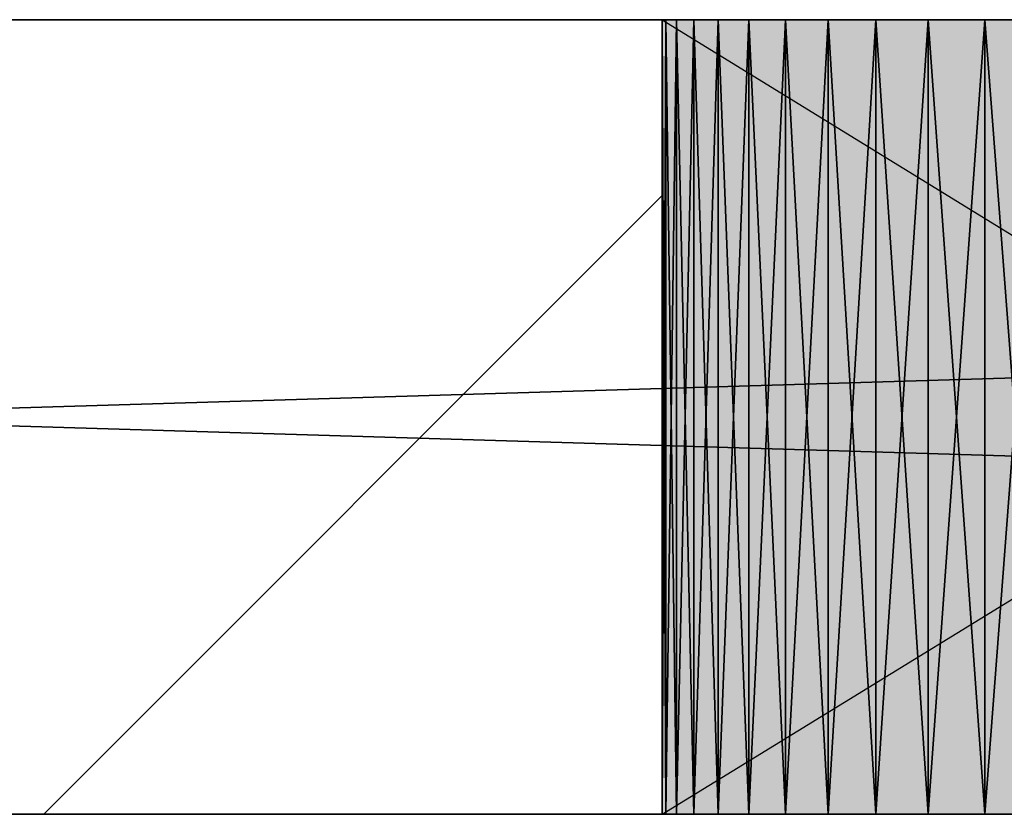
# Model space of a CAD drawing. Header units: millimetres. Extents: x 40580 to 559114, y -343730 to 81020.
# Tile 15 of 256: x 189876 to 190124, y -81004 to -80804. Entities that reach past the tile are written whole.
import ezdxf

# ---------------------------------------------------------------- set-up
doc = ezdxf.new("R2010")
doc.units = ezdxf.units.MM
doc.linetypes.add('______11', pattern=[500, 400, -50, 0, -50])
doc.linetypes.add('______5', pattern=[1100, 800, -100, 100, -100])
for name, color, linetype in [('____________', 7, 'Continuous'), ('___________________', 253, '______5'), ('__________________________', 22, 'Continuous')]:
    doc.layers.add(name, color=color, linetype=linetype)
doc.layers.add('Standard', color=7, linetype='Continuous', lineweight=25)

msp = doc.modelspace()

# ---------------------------------------------------------------- linework, layer by layer
at = {"layer": '____________', "color": 253, "linetype": '______5'}
msp.add_lwpolyline([(189882.29, -81004.09), (189882.29, -81004.09), (190038.01, -80848.37)], dxfattribs=at)
at = {"layer": '___________________', "color": 253, "linetype": '______11'}
msp.add_line((177180.51, -80804.09), (224260.51, -80804.09), dxfattribs=at)
msp.add_line((177180.51, -80804.09), (224260.51, -80804.09), dxfattribs=at)
at = {"layer": '__________________________', "color": 92, "linetype": 'Continuous'}
for p, q in [((190363.01, -80804.09), (190038.01, -80804.09)), ((190038.01, -80804.09), (190038.01, -81004.09)), ((190038.01, -80804.09), (190363.01, -81004.09)), ((190038.01, -81004.09), (190363.01, -80804.09)), ((190038.01, -81004.09), (190363.01, -81004.09))]:
    msp.add_line(p, q, dxfattribs=at)
at = {"layer": 'Standard', "color": 3, "linetype": 'Continuous'}
for points in [[(190038.01, -81004.09), (190038.01, -80804.09), (190363.01, -81004.09)], [(190363.01, -81004.09), (190038.01, -80804.09), (190363.01, -80804.09)]]:
    msp.add_solid(points, dxfattribs=at)

# ---------------------------------------------------------------- meshes
at = {"layer": '____________', "color": 7, "linetype": 'Continuous'}
mesh = msp.add_polyface(dxfattribs=at)
corners = [(193100.51, -80804.09, -3800), (186500.51, -80804.09, -3800), (186500.51, -80804.09, -350), (193100.51, -80804.09, -350), (188255.05, -80804.09, -2469.78), (188248.96, -80804.09, -2453.91), (188241.23, -80804.09, -2438.75), (188231.97, -80804.09, -2424.48), (188221.27, -80804.09, -2411.27), (188209.24, -80804.09, -2399.24), (188196.02, -80804.09, -2388.53), (188181.76, -80804.09, -2379.27), (188166.6, -80804.09, -2371.55), (188150.72, -80804.09, -2365.45), (188134.29, -80804.09, -2361.05), (188117.49, -80804.09, -2358.39), (188100.51, -80804.09, -2357.5), (188083.52, -80804.09, -2358.39), (188066.72, -80804.09, -2361.05), (188050.29, -80804.09, -2365.45), (188034.41, -80804.09, -2371.55), (188019.26, -80804.09, -2379.27), (188004.99, -80804.09, -2388.53), (187991.77, -80804.09, -2399.24), (187979.74, -80804.09, -2411.27), (187969.04, -80804.09, -2424.48), (187959.78, -80804.09, -2438.75), (187952.05, -80804.09, -2453.91), (187945.96, -80804.09, -2469.78), (187941.56, -80804.09, -2486.21), (187938.9, -80804.09, -2503.01), (187938.01, -80804.09, -2520), (187938.9, -80804.09, -2536.99), (187941.56, -80804.09, -2553.79), (187945.96, -80804.09, -2570.22), (187952.05, -80804.09, -2586.09), (187959.78, -80804.09, -2601.25), (187969.04, -80804.09, -2615.52), (187979.74, -80804.09, -2628.73), (187991.77, -80804.09, -2640.76), (188004.99, -80804.09, -2651.47), (188019.26, -80804.09, -2660.73), (188034.41, -80804.09, -2668.45), (188050.29, -80804.09, -2674.55), (188066.72, -80804.09, -2678.95), (188083.52, -80804.09, -2681.61), (188100.51, -80804.09, -2682.5), (188117.49, -80804.09, -2681.61), (188134.29, -80804.09, -2678.95), (188150.72, -80804.09, -2674.55), (188166.6, -80804.09, -2668.45), (188181.76, -80804.09, -2660.73), (188196.02, -80804.09, -2651.47), (188209.24, -80804.09, -2640.76), (188221.27, -80804.09, -2628.73), (188231.97, -80804.09, -2615.52), (188241.23, -80804.09, -2601.25), (188248.96, -80804.09, -2586.09), (188255.05, -80804.09, -2570.22), (188259.45, -80804.09, -2553.79), (188262.12, -80804.09, -2536.99), (188263.01, -80804.09, -2520), (188262.12, -80804.09, -2503.01), (188259.45, -80804.09, -2486.21), (188855.05, -80804.09, -2469.78), (188848.96, -80804.09, -2453.91), (188841.23, -80804.09, -2438.75), (188831.97, -80804.09, -2424.48), (188821.27, -80804.09, -2411.27), (188809.24, -80804.09, -2399.24), (188796.02, -80804.09, -2388.53), (188781.76, -80804.09, -2379.27), (188766.6, -80804.09, -2371.55), (188750.72, -80804.09, -2365.45), (188734.29, -80804.09, -2361.05), (188717.49, -80804.09, -2358.39), (188700.51, -80804.09, -2357.5), (188683.52, -80804.09, -2358.39), (188666.72, -80804.09, -2361.05), (188650.29, -80804.09, -2365.45), (188634.41, -80804.09, -2371.55), (188619.26, -80804.09, -2379.27), (188604.99, -80804.09, -2388.53), (188591.77, -80804.09, -2399.24), (188579.74, -80804.09, -2411.27), (188569.04, -80804.09, -2424.48), (188559.78, -80804.09, -2438.75), (188552.05, -80804.09, -2453.91), (188545.96, -80804.09, -2469.78), (188541.56, -80804.09, -2486.21), (188538.9, -80804.09, -2503.01), (188538.01, -80804.09, -2520), (188538.9, -80804.09, -2536.99), (188541.56, -80804.09, -2553.79), (188545.96, -80804.09, -2570.22), (188552.05, -80804.09, -2586.09), (188559.78, -80804.09, -2601.25), (188569.04, -80804.09, -2615.52), (188579.74, -80804.09, -2628.73), (188591.77, -80804.09, -2640.76), (188604.99, -80804.09, -2651.47), (188619.26, -80804.09, -2660.73), (188634.41, -80804.09, -2668.45), (188650.29, -80804.09, -2674.55), (188666.72, -80804.09, -2678.95), (188683.52, -80804.09, -2681.61), (188700.51, -80804.09, -2682.5), (188717.49, -80804.09, -2681.61), (188734.29, -80804.09, -2678.95), (188750.72, -80804.09, -2674.55), (188766.6, -80804.09, -2668.45), (188781.76, -80804.09, -2660.73), (188796.02, -80804.09, -2651.47), (188809.24, -80804.09, -2640.76), (188821.27, -80804.09, -2628.73), (188831.97, -80804.09, -2615.52), (188841.23, -80804.09, -2601.25), (188848.96, -80804.09, -2586.09), (188855.05, -80804.09, -2570.22), (188859.45, -80804.09, -2553.79), (188862.12, -80804.09, -2536.99), (188863.01, -80804.09, -2520), (188862.12, -80804.09, -2503.01), (188859.45, -80804.09, -2486.21), (190355.05, -80804.09, -2469.78), (190348.96, -80804.09, -2453.91), (190341.23, -80804.09, -2438.75), (190331.97, -80804.09, -2424.48), (190321.27, -80804.09, -2411.27), (190309.24, -80804.09, -2399.24), (190296.02, -80804.09, -2388.53), (190281.76, -80804.09, -2379.27), (190266.6, -80804.09, -2371.55), (190250.72, -80804.09, -2365.45), (190234.29, -80804.09, -2361.05), (190217.49, -80804.09, -2358.39), (190200.51, -80804.09, -2357.5), (190183.52, -80804.09, -2358.39), (190166.72, -80804.09, -2361.05), (190150.29, -80804.09, -2365.45), (190134.41, -80804.09, -2371.55), (190119.26, -80804.09, -2379.27), (190104.99, -80804.09, -2388.53), (190091.77, -80804.09, -2399.24), (190079.74, -80804.09, -2411.27), (190069.04, -80804.09, -2424.48), (190059.78, -80804.09, -2438.75), (190052.05, -80804.09, -2453.91), (190045.96, -80804.09, -2469.78), (190041.56, -80804.09, -2486.21), (190038.9, -80804.09, -2503.01), (190038.01, -80804.09, -2520), (190038.9, -80804.09, -2536.99), (190041.56, -80804.09, -2553.79), (190045.96, -80804.09, -2570.22), (190052.05, -80804.09, -2586.09), (190059.78, -80804.09, -2601.25), (190069.04, -80804.09, -2615.52), (190079.74, -80804.09, -2628.73), (190091.77, -80804.09, -2640.76), (190104.99, -80804.09, -2651.47), (190119.26, -80804.09, -2660.73), (190134.41, -80804.09, -2668.45), (190150.29, -80804.09, -2674.55), (190166.72, -80804.09, -2678.95), (190183.52, -80804.09, -2681.61), (190200.51, -80804.09, -2682.5), (190217.49, -80804.09, -2681.61), (190234.29, -80804.09, -2678.95), (190250.72, -80804.09, -2674.55), (190266.6, -80804.09, -2668.45), (190281.76, -80804.09, -2660.73), (190296.02, -80804.09, -2651.47), (190309.24, -80804.09, -2640.76), (190321.27, -80804.09, -2628.73), (190331.97, -80804.09, -2615.52), (190341.23, -80804.09, -2601.25), (190348.96, -80804.09, -2586.09), (190355.05, -80804.09, -2570.22), (190359.45, -80804.09, -2553.79), (190362.12, -80804.09, -2536.99), (190363.01, -80804.09, -2520), (190362.12, -80804.09, -2503.01), (190359.45, -80804.09, -2486.21)]
mesh.append_faces([[corners[k] for k in face] for face in [(0, 57, 104), (0, 119, 165), (138, 122, 3), (79, 5, 3)]], dxfattribs={"vtx0": -1, "vtx1": -1, "vtx2": -1, "color": 7})
mesh.append_faces([[corners[k] for k in face] for face in [(93, 57, 58), (60, 92, 93), (120, 155, 156), (121, 148, 149), (151, 120, 121), (0, 124, 125), (127, 3, 0), (148, 121, 122), (90, 4, 5), (9, 2, 3), (24, 1, 2)]], dxfattribs={"vtx0": -1, "vtx2": -1, "color": 7})
mesh.append_faces([[corners[k] for k in face] for face in [(58, 59, 93), (59, 60, 93), (60, 61, 92), (61, 62, 92), (62, 63, 92), (63, 4, 92), (93, 94, 57), (94, 95, 57), (95, 96, 57), (96, 97, 57), (97, 98, 57), (98, 99, 57), (99, 100, 57), (100, 101, 57), (101, 102, 57), (102, 103, 57), (103, 104, 57), (104, 105, 0), (105, 106, 0), (106, 107, 0), (107, 108, 0), (108, 109, 0), (109, 110, 0), (110, 111, 0), (111, 112, 0), (112, 113, 0), (113, 114, 0), (114, 115, 0), (115, 116, 0), (116, 117, 0), (117, 118, 0), (118, 119, 0), (119, 120, 156), (156, 157, 119), (157, 158, 119), (158, 159, 119), (159, 160, 119), (160, 161, 119), (161, 162, 119), (162, 163, 119), (163, 164, 119), (164, 165, 119), (165, 166, 0), (166, 167, 0), (167, 168, 0), (168, 169, 0), (169, 170, 0), (170, 171, 0), (171, 172, 0), (172, 173, 0), (173, 174, 0), (174, 175, 0), (175, 176, 0), (176, 177, 0), (177, 178, 0), (178, 179, 0), (179, 180, 0), (180, 181, 0), (181, 182, 0), (182, 183, 0), (183, 124, 0), (149, 150, 121), (150, 151, 121), (151, 152, 120), (152, 153, 120), (153, 154, 120), (154, 155, 120), (125, 126, 0), (126, 127, 0), (127, 128, 3), (128, 129, 3), (129, 130, 3), (130, 131, 3), (131, 132, 3), (132, 133, 3), (133, 134, 3), (134, 135, 3), (135, 136, 3), (136, 137, 3), (137, 138, 3), (138, 139, 122), (139, 140, 122), (140, 141, 122), (141, 142, 122), (142, 143, 122), (143, 144, 122), (144, 145, 122), (145, 146, 122), (146, 147, 122), (147, 148, 122), (122, 123, 3), (123, 64, 3), (64, 65, 3), (65, 66, 3), (66, 67, 3), (67, 68, 3), (68, 69, 3), (69, 70, 3), (70, 71, 3), (71, 72, 3), (72, 73, 3), (73, 74, 3), (74, 75, 3), (75, 76, 3), (76, 77, 3), (77, 78, 3), (78, 79, 3), (79, 80, 5), (80, 81, 5), (81, 82, 5), (82, 83, 5), (83, 84, 5), (84, 85, 5), (85, 86, 5), (86, 87, 5), (87, 88, 5), (88, 89, 5), (89, 90, 5), (90, 91, 4), (91, 92, 4), (5, 6, 3), (6, 7, 3), (7, 8, 3), (8, 9, 3), (9, 10, 2), (10, 11, 2), (11, 12, 2), (12, 13, 2), (13, 14, 2), (14, 15, 2), (15, 16, 2), (16, 17, 2), (17, 18, 2), (18, 19, 2), (19, 20, 2), (20, 21, 2), (21, 22, 2), (22, 23, 2), (23, 24, 2), (24, 25, 1), (25, 26, 1), (26, 27, 1), (27, 28, 1), (28, 29, 1), (29, 30, 1), (30, 31, 1), (31, 32, 1), (32, 33, 1), (33, 34, 1), (34, 35, 1), (35, 36, 1), (36, 37, 1), (37, 38, 1), (38, 39, 1), (39, 40, 1), (40, 41, 1), (41, 42, 1), (42, 43, 1), (43, 44, 1), (44, 45, 1), (45, 46, 1), (46, 47, 1), (47, 48, 1), (48, 49, 1), (49, 50, 1), (50, 51, 1), (51, 52, 1), (0, 1, 52), (52, 53, 0), (53, 54, 0), (54, 55, 0), (55, 56, 0), (56, 57, 0)]], dxfattribs={"vtx1": -1, "vtx2": -1, "color": 7})
mesh = msp.add_polyface(dxfattribs=at)
corners = [(186500.51, -81004.09, -3800), (186500.51, -80804.09, -3800), (193100.51, -80804.09, -3800), (193100.51, -81004.09, -3800)]
mesh.append_faces([[corners[k] for k in face] for face in [(1, 2, 0)]], dxfattribs={"vtx1": -1, "color": 7})
mesh.append_faces([[corners[k] for k in face] for face in [(2, 3, 0)]], dxfattribs={"vtx2": -1, "color": 7})
mesh = msp.add_polyface(dxfattribs=at)
corners = [(186500.51, -80804.09, -350), (186500.51, -81004.09, -350), (193100.51, -81004.09, -350), (193100.51, -80804.09, -350)]
mesh.append_faces([[corners[k] for k in face] for face in [(1, 2, 0)]], dxfattribs={"vtx1": -1, "color": 7})
mesh.append_faces([[corners[k] for k in face] for face in [(2, 3, 0)]], dxfattribs={"vtx2": -1, "color": 7})
mesh = msp.add_polyface(dxfattribs=at)
corners = [(190038.9, -80804.09, -2536.99), (190038.01, -80804.09, -2520), (190038.01, -81004.09, -2520), (190038.9, -81004.09, -2536.99)]
mesh.append_faces([[corners[k] for k in face] for face in [(1, 2, 0)]], dxfattribs={"vtx1": -1, "color": 7})
mesh.append_faces([[corners[k] for k in face] for face in [(2, 3, 0)]], dxfattribs={"vtx2": -1, "color": 7})
mesh = msp.add_polyface(dxfattribs=at)
corners = [(190038.01, -80804.09, -2520), (190038.9, -80804.09, -2503.01), (190038.9, -81004.09, -2503.01), (190038.01, -81004.09, -2520)]
mesh.append_faces([[corners[k] for k in face] for face in [(1, 2, 0)]], dxfattribs={"vtx1": -1, "color": 7})
mesh.append_faces([[corners[k] for k in face] for face in [(2, 3, 0)]], dxfattribs={"vtx2": -1, "color": 7})
mesh = msp.add_polyface(dxfattribs=at)
corners = [(190041.56, -80804.09, -2553.79), (190038.9, -80804.09, -2536.99), (190038.9, -81004.09, -2536.99), (190041.56, -81004.09, -2553.79)]
mesh.append_faces([[corners[k] for k in face] for face in [(1, 2, 0)]], dxfattribs={"vtx1": -1, "color": 7})
mesh.append_faces([[corners[k] for k in face] for face in [(2, 3, 0)]], dxfattribs={"vtx2": -1, "color": 7})
mesh = msp.add_polyface(dxfattribs=at)
corners = [(190038.9, -80804.09, -2503.01), (190041.56, -80804.09, -2486.21), (190041.56, -81004.09, -2486.21), (190038.9, -81004.09, -2503.01)]
mesh.append_faces([[corners[k] for k in face] for face in [(1, 2, 0)]], dxfattribs={"vtx1": -1, "color": 7})
mesh.append_faces([[corners[k] for k in face] for face in [(2, 3, 0)]], dxfattribs={"vtx2": -1, "color": 7})
mesh = msp.add_polyface(dxfattribs=at)
corners = [(190045.96, -80804.09, -2570.22), (190041.56, -80804.09, -2553.79), (190041.56, -81004.09, -2553.79), (190045.96, -81004.09, -2570.22)]
mesh.append_faces([[corners[k] for k in face] for face in [(1, 2, 0)]], dxfattribs={"vtx1": -1, "color": 7})
mesh.append_faces([[corners[k] for k in face] for face in [(2, 3, 0)]], dxfattribs={"vtx2": -1, "color": 7})
mesh = msp.add_polyface(dxfattribs=at)
corners = [(190041.56, -80804.09, -2486.21), (190045.96, -80804.09, -2469.78), (190045.96, -81004.09, -2469.78), (190041.56, -81004.09, -2486.21)]
mesh.append_faces([[corners[k] for k in face] for face in [(1, 2, 0)]], dxfattribs={"vtx1": -1, "color": 7})
mesh.append_faces([[corners[k] for k in face] for face in [(2, 3, 0)]], dxfattribs={"vtx2": -1, "color": 7})
mesh = msp.add_polyface(dxfattribs=at)
corners = [(190052.05, -80804.09, -2586.09), (190045.96, -80804.09, -2570.22), (190045.96, -81004.09, -2570.22), (190052.05, -81004.09, -2586.09)]
mesh.append_faces([[corners[k] for k in face] for face in [(1, 2, 0)]], dxfattribs={"vtx1": -1, "color": 7})
mesh.append_faces([[corners[k] for k in face] for face in [(2, 3, 0)]], dxfattribs={"vtx2": -1, "color": 7})
mesh = msp.add_polyface(dxfattribs=at)
corners = [(190045.96, -80804.09, -2469.78), (190052.05, -80804.09, -2453.91), (190052.05, -81004.09, -2453.91), (190045.96, -81004.09, -2469.78)]
mesh.append_faces([[corners[k] for k in face] for face in [(1, 2, 0)]], dxfattribs={"vtx1": -1, "color": 7})
mesh.append_faces([[corners[k] for k in face] for face in [(2, 3, 0)]], dxfattribs={"vtx2": -1, "color": 7})
mesh = msp.add_polyface(dxfattribs=at)
corners = [(190059.78, -80804.09, -2601.25), (190052.05, -80804.09, -2586.09), (190052.05, -81004.09, -2586.09), (190059.78, -81004.09, -2601.25)]
mesh.append_faces([[corners[k] for k in face] for face in [(1, 2, 0)]], dxfattribs={"vtx1": -1, "color": 7})
mesh.append_faces([[corners[k] for k in face] for face in [(2, 3, 0)]], dxfattribs={"vtx2": -1, "color": 7})
mesh = msp.add_polyface(dxfattribs=at)
corners = [(190052.05, -80804.09, -2453.91), (190059.78, -80804.09, -2438.75), (190059.78, -81004.09, -2438.75), (190052.05, -81004.09, -2453.91)]
mesh.append_faces([[corners[k] for k in face] for face in [(1, 2, 0)]], dxfattribs={"vtx1": -1, "color": 7})
mesh.append_faces([[corners[k] for k in face] for face in [(2, 3, 0)]], dxfattribs={"vtx2": -1, "color": 7})
mesh = msp.add_polyface(dxfattribs=at)
corners = [(190069.04, -80804.09, -2615.52), (190059.78, -80804.09, -2601.25), (190059.78, -81004.09, -2601.25), (190069.04, -81004.09, -2615.52)]
mesh.append_faces([[corners[k] for k in face] for face in [(1, 2, 0)]], dxfattribs={"vtx1": -1, "color": 7})
mesh.append_faces([[corners[k] for k in face] for face in [(2, 3, 0)]], dxfattribs={"vtx2": -1, "color": 7})
mesh = msp.add_polyface(dxfattribs=at)
corners = [(190059.78, -80804.09, -2438.75), (190069.04, -80804.09, -2424.48), (190069.04, -81004.09, -2424.48), (190059.78, -81004.09, -2438.75)]
mesh.append_faces([[corners[k] for k in face] for face in [(1, 2, 0)]], dxfattribs={"vtx1": -1, "color": 7})
mesh.append_faces([[corners[k] for k in face] for face in [(2, 3, 0)]], dxfattribs={"vtx2": -1, "color": 7})
mesh = msp.add_polyface(dxfattribs=at)
corners = [(190079.74, -80804.09, -2628.73), (190069.04, -80804.09, -2615.52), (190069.04, -81004.09, -2615.52), (190079.74, -81004.09, -2628.73)]
mesh.append_faces([[corners[k] for k in face] for face in [(1, 2, 0)]], dxfattribs={"vtx1": -1, "color": 7})
mesh.append_faces([[corners[k] for k in face] for face in [(2, 3, 0)]], dxfattribs={"vtx2": -1, "color": 7})
mesh = msp.add_polyface(dxfattribs=at)
corners = [(190069.04, -80804.09, -2424.48), (190079.74, -80804.09, -2411.27), (190079.74, -81004.09, -2411.27), (190069.04, -81004.09, -2424.48)]
mesh.append_faces([[corners[k] for k in face] for face in [(1, 2, 0)]], dxfattribs={"vtx1": -1, "color": 7})
mesh.append_faces([[corners[k] for k in face] for face in [(2, 3, 0)]], dxfattribs={"vtx2": -1, "color": 7})
mesh = msp.add_polyface(dxfattribs=at)
corners = [(190091.77, -80804.09, -2640.76), (190079.74, -80804.09, -2628.73), (190079.74, -81004.09, -2628.73), (190091.77, -81004.09, -2640.76)]
mesh.append_faces([[corners[k] for k in face] for face in [(1, 2, 0)]], dxfattribs={"vtx1": -1, "color": 7})
mesh.append_faces([[corners[k] for k in face] for face in [(2, 3, 0)]], dxfattribs={"vtx2": -1, "color": 7})
mesh = msp.add_polyface(dxfattribs=at)
corners = [(190079.74, -80804.09, -2411.27), (190091.77, -80804.09, -2399.24), (190091.77, -81004.09, -2399.24), (190079.74, -81004.09, -2411.27)]
mesh.append_faces([[corners[k] for k in face] for face in [(1, 2, 0)]], dxfattribs={"vtx1": -1, "color": 7})
mesh.append_faces([[corners[k] for k in face] for face in [(2, 3, 0)]], dxfattribs={"vtx2": -1, "color": 7})
mesh = msp.add_polyface(dxfattribs=at)
corners = [(190104.99, -80804.09, -2651.47), (190091.77, -80804.09, -2640.76), (190091.77, -81004.09, -2640.76), (190104.99, -81004.09, -2651.47)]
mesh.append_faces([[corners[k] for k in face] for face in [(1, 2, 0)]], dxfattribs={"vtx1": -1, "color": 7})
mesh.append_faces([[corners[k] for k in face] for face in [(2, 3, 0)]], dxfattribs={"vtx2": -1, "color": 7})
mesh = msp.add_polyface(dxfattribs=at)
corners = [(190091.77, -80804.09, -2399.24), (190104.99, -80804.09, -2388.53), (190104.99, -81004.09, -2388.53), (190091.77, -81004.09, -2399.24)]
mesh.append_faces([[corners[k] for k in face] for face in [(1, 2, 0)]], dxfattribs={"vtx1": -1, "color": 7})
mesh.append_faces([[corners[k] for k in face] for face in [(2, 3, 0)]], dxfattribs={"vtx2": -1, "color": 7})
mesh = msp.add_polyface(dxfattribs=at)
corners = [(190119.26, -80804.09, -2660.73), (190104.99, -80804.09, -2651.47), (190104.99, -81004.09, -2651.47), (190119.26, -81004.09, -2660.73)]
mesh.append_faces([[corners[k] for k in face] for face in [(1, 2, 0)]], dxfattribs={"vtx1": -1, "color": 7})
mesh.append_faces([[corners[k] for k in face] for face in [(2, 3, 0)]], dxfattribs={"vtx2": -1, "color": 7})
mesh = msp.add_polyface(dxfattribs=at)
corners = [(190104.99, -80804.09, -2388.53), (190119.26, -80804.09, -2379.27), (190119.26, -81004.09, -2379.27), (190104.99, -81004.09, -2388.53)]
mesh.append_faces([[corners[k] for k in face] for face in [(1, 2, 0)]], dxfattribs={"vtx1": -1, "color": 7})
mesh.append_faces([[corners[k] for k in face] for face in [(2, 3, 0)]], dxfattribs={"vtx2": -1, "color": 7})
mesh = msp.add_polyface(dxfattribs=at)
corners = [(190134.41, -80804.09, -2668.45), (190119.26, -80804.09, -2660.73), (190119.26, -81004.09, -2660.73), (190134.41, -81004.09, -2668.45)]
mesh.append_faces([[corners[k] for k in face] for face in [(1, 2, 0)]], dxfattribs={"vtx1": -1, "color": 7})
mesh.append_faces([[corners[k] for k in face] for face in [(2, 3, 0)]], dxfattribs={"vtx2": -1, "color": 7})
mesh = msp.add_polyface(dxfattribs=at)
corners = [(190119.26, -80804.09, -2379.27), (190134.41, -80804.09, -2371.55), (190134.41, -81004.09, -2371.55), (190119.26, -81004.09, -2379.27)]
mesh.append_faces([[corners[k] for k in face] for face in [(1, 2, 0)]], dxfattribs={"vtx1": -1, "color": 7})
mesh.append_faces([[corners[k] for k in face] for face in [(2, 3, 0)]], dxfattribs={"vtx2": -1, "color": 7})
mesh = msp.add_polyface(dxfattribs=at)
corners = [(186500.51, -81004.09, -3800), (193100.51, -81004.09, -3800), (193100.51, -81004.09, -350), (186500.51, -81004.09, -350), (188259.45, -81004.09, -2553.79), (188255.05, -81004.09, -2570.22), (188248.96, -81004.09, -2586.09), (188241.23, -81004.09, -2601.25), (188231.97, -81004.09, -2615.52), (188221.27, -81004.09, -2628.73), (188209.24, -81004.09, -2640.76), (188196.02, -81004.09, -2651.47), (188181.76, -81004.09, -2660.73), (188166.6, -81004.09, -2668.45), (188150.72, -81004.09, -2674.55), (188134.29, -81004.09, -2678.95), (188117.49, -81004.09, -2681.61), (188100.51, -81004.09, -2682.5), (188083.52, -81004.09, -2681.61), (188066.72, -81004.09, -2678.95), (188050.29, -81004.09, -2674.55), (188034.41, -81004.09, -2668.45), (188019.26, -81004.09, -2660.73), (188004.99, -81004.09, -2651.47), (187991.77, -81004.09, -2640.76), (187979.74, -81004.09, -2628.73), (187969.04, -81004.09, -2615.52), (187959.78, -81004.09, -2601.25), (187952.05, -81004.09, -2586.09), (187945.96, -81004.09, -2570.22), (187941.56, -81004.09, -2553.79), (187938.9, -81004.09, -2536.99), (187938.01, -81004.09, -2520), (187938.9, -81004.09, -2503.01), (187941.56, -81004.09, -2486.21), (187945.96, -81004.09, -2469.78), (187952.05, -81004.09, -2453.91), (187959.78, -81004.09, -2438.75), (187969.04, -81004.09, -2424.48), (187979.74, -81004.09, -2411.27), (187991.77, -81004.09, -2399.24), (188004.99, -81004.09, -2388.53), (188019.26, -81004.09, -2379.27), (188034.41, -81004.09, -2371.55), (188050.29, -81004.09, -2365.45), (188066.72, -81004.09, -2361.05), (188083.52, -81004.09, -2358.39), (188100.51, -81004.09, -2357.5), (188117.49, -81004.09, -2358.39), (188134.29, -81004.09, -2361.05), (188150.72, -81004.09, -2365.45), (188166.6, -81004.09, -2371.55), (188181.76, -81004.09, -2379.27), (188196.02, -81004.09, -2388.53), (188209.24, -81004.09, -2399.24), (188221.27, -81004.09, -2411.27), (188231.97, -81004.09, -2424.48), (188241.23, -81004.09, -2438.75), (188248.96, -81004.09, -2453.91), (188255.05, -81004.09, -2469.78), (188259.45, -81004.09, -2486.21), (188262.12, -81004.09, -2503.01), (188263.01, -81004.09, -2520), (188262.12, -81004.09, -2536.99), (188859.45, -81004.09, -2553.79), (188855.05, -81004.09, -2570.22), (188848.96, -81004.09, -2586.09), (188841.23, -81004.09, -2601.25), (188831.97, -81004.09, -2615.52), (188821.27, -81004.09, -2628.73), (188809.24, -81004.09, -2640.76), (188796.02, -81004.09, -2651.47), (188781.76, -81004.09, -2660.73), (188766.6, -81004.09, -2668.45), (188750.72, -81004.09, -2674.55), (188734.29, -81004.09, -2678.95), (188717.49, -81004.09, -2681.61), (188700.51, -81004.09, -2682.5), (188683.52, -81004.09, -2681.61), (188666.72, -81004.09, -2678.95), (188650.29, -81004.09, -2674.55), (188634.41, -81004.09, -2668.45), (188619.26, -81004.09, -2660.73), (188604.99, -81004.09, -2651.47), (188591.77, -81004.09, -2640.76), (188579.74, -81004.09, -2628.73), (188569.04, -81004.09, -2615.52), (188559.78, -81004.09, -2601.25), (188552.05, -81004.09, -2586.09), (188545.96, -81004.09, -2570.22), (188541.56, -81004.09, -2553.79), (188538.9, -81004.09, -2536.99), (188538.01, -81004.09, -2520), (188538.9, -81004.09, -2503.01), (188541.56, -81004.09, -2486.21), (188545.96, -81004.09, -2469.78), (188552.05, -81004.09, -2453.91), (188559.78, -81004.09, -2438.75), (188569.04, -81004.09, -2424.48), (188579.74, -81004.09, -2411.27), (188591.77, -81004.09, -2399.24), (188604.99, -81004.09, -2388.53), (188619.26, -81004.09, -2379.27), (188634.41, -81004.09, -2371.55), (188650.29, -81004.09, -2365.45), (188666.72, -81004.09, -2361.05), (188683.52, -81004.09, -2358.39), (188700.51, -81004.09, -2357.5), (188717.49, -81004.09, -2358.39), (188734.29, -81004.09, -2361.05), (188750.72, -81004.09, -2365.45), (188766.6, -81004.09, -2371.55), (188781.76, -81004.09, -2379.27), (188796.02, -81004.09, -2388.53), (188809.24, -81004.09, -2399.24), (188821.27, -81004.09, -2411.27), (188831.97, -81004.09, -2424.48), (188841.23, -81004.09, -2438.75), (188848.96, -81004.09, -2453.91), (188855.05, -81004.09, -2469.78), (188859.45, -81004.09, -2486.21), (188862.12, -81004.09, -2503.01), (188863.01, -81004.09, -2520), (188862.12, -81004.09, -2536.99), (190359.45, -81004.09, -2553.79), (190355.05, -81004.09, -2570.22), (190348.96, -81004.09, -2586.09), (190341.23, -81004.09, -2601.25), (190331.97, -81004.09, -2615.52), (190321.27, -81004.09, -2628.73), (190309.24, -81004.09, -2640.76), (190296.02, -81004.09, -2651.47), (190281.76, -81004.09, -2660.73), (190266.6, -81004.09, -2668.45), (190250.72, -81004.09, -2674.55), (190234.29, -81004.09, -2678.95), (190217.49, -81004.09, -2681.61), (190200.51, -81004.09, -2682.5), (190183.52, -81004.09, -2681.61), (190166.72, -81004.09, -2678.95), (190150.29, -81004.09, -2674.55), (190134.41, -81004.09, -2668.45), (190119.26, -81004.09, -2660.73), (190104.99, -81004.09, -2651.47), (190091.77, -81004.09, -2640.76), (190079.74, -81004.09, -2628.73), (190069.04, -81004.09, -2615.52), (190059.78, -81004.09, -2601.25), (190052.05, -81004.09, -2586.09), (190045.96, -81004.09, -2570.22), (190041.56, -81004.09, -2553.79), (190038.9, -81004.09, -2536.99), (190038.01, -81004.09, -2520), (190038.9, -81004.09, -2503.01), (190041.56, -81004.09, -2486.21), (190045.96, -81004.09, -2469.78), (190052.05, -81004.09, -2453.91), (190059.78, -81004.09, -2438.75), (190069.04, -81004.09, -2424.48), (190079.74, -81004.09, -2411.27), (190091.77, -81004.09, -2399.24), (190104.99, -81004.09, -2388.53), (190119.26, -81004.09, -2379.27), (190134.41, -81004.09, -2371.55), (190150.29, -81004.09, -2365.45), (190166.72, -81004.09, -2361.05), (190183.52, -81004.09, -2358.39), (190200.51, -81004.09, -2357.5), (190217.49, -81004.09, -2358.39), (190234.29, -81004.09, -2361.05), (190250.72, -81004.09, -2365.45), (190266.6, -81004.09, -2371.55), (190281.76, -81004.09, -2379.27), (190296.02, -81004.09, -2388.53), (190309.24, -81004.09, -2399.24), (190321.27, -81004.09, -2411.27), (190331.97, -81004.09, -2424.48), (190341.23, -81004.09, -2438.75), (190348.96, -81004.09, -2453.91), (190355.05, -81004.09, -2469.78), (190359.45, -81004.09, -2486.21), (190362.12, -81004.09, -2503.01), (190363.01, -81004.09, -2520), (190362.12, -81004.09, -2536.99)]
mesh.append_faces([[corners[k] for k in face] for face in [(2, 57, 105), (2, 120, 166), (139, 123, 1), (79, 6, 1)]], dxfattribs={"vtx0": -1, "vtx1": -1, "vtx2": -1, "color": 7})
mesh.append_faces([[corners[k] for k in face] for face in [(5, 82, 83), (84, 4, 5), (4, 84, 85), (91, 63, 4), (92, 62, 63), (93, 59, 60), (62, 92, 93), (94, 57, 58), (59, 93, 94), (121, 156, 157), (176, 1, 2), (122, 149, 150), (152, 121, 122), (1, 124, 125), (149, 122, 123), (82, 5, 6), (12, 0, 1)]], dxfattribs={"vtx0": -1, "vtx2": -1, "color": 7})
mesh.append_faces([[corners[k] for k in face] for face in [(83, 84, 5), (85, 86, 4), (86, 87, 4), (87, 88, 4), (88, 89, 4), (89, 90, 4), (90, 91, 4), (91, 92, 63), (60, 61, 93), (61, 62, 93), (58, 59, 94), (94, 95, 57), (95, 96, 57), (96, 97, 57), (97, 98, 57), (98, 99, 57), (99, 100, 57), (100, 101, 57), (101, 102, 57), (102, 103, 57), (103, 104, 57), (104, 105, 57), (105, 106, 2), (106, 107, 2), (107, 108, 2), (108, 109, 2), (109, 110, 2), (110, 111, 2), (111, 112, 2), (112, 113, 2), (113, 114, 2), (114, 115, 2), (115, 116, 2), (116, 117, 2), (117, 118, 2), (118, 119, 2), (119, 120, 2), (120, 121, 157), (157, 158, 120), (158, 159, 120), (159, 160, 120), (160, 161, 120), (161, 162, 120), (162, 163, 120), (163, 164, 120), (164, 165, 120), (165, 166, 120), (166, 167, 2), (167, 168, 2), (168, 169, 2), (169, 170, 2), (170, 171, 2), (171, 172, 2), (172, 173, 2), (173, 174, 2), (174, 175, 2), (175, 176, 2), (176, 177, 1), (177, 178, 1), (178, 179, 1), (179, 180, 1), (180, 181, 1), (181, 182, 1), (182, 183, 1), (183, 124, 1), (150, 151, 122), (151, 152, 122), (152, 153, 121), (153, 154, 121), (154, 155, 121), (155, 156, 121), (125, 126, 1), (126, 127, 1), (127, 128, 1), (128, 129, 1), (129, 130, 1), (130, 131, 1), (131, 132, 1), (132, 133, 1), (133, 134, 1), (134, 135, 1), (135, 136, 1), (136, 137, 1), (137, 138, 1), (138, 139, 1), (139, 140, 123), (140, 141, 123), (141, 142, 123), (142, 143, 123), (143, 144, 123), (144, 145, 123), (145, 146, 123), (146, 147, 123), (147, 148, 123), (148, 149, 123), (123, 64, 1), (64, 65, 1), (65, 66, 1), (66, 67, 1), (67, 68, 1), (68, 69, 1), (69, 70, 1), (70, 71, 1), (71, 72, 1), (72, 73, 1), (73, 74, 1), (74, 75, 1), (75, 76, 1), (76, 77, 1), (77, 78, 1), (78, 79, 1), (79, 80, 6), (80, 81, 6), (81, 82, 6), (6, 7, 1), (7, 8, 1), (8, 9, 1), (9, 10, 1), (10, 11, 1), (11, 12, 1), (12, 13, 0), (13, 14, 0), (14, 15, 0), (15, 16, 0), (16, 17, 0), (17, 18, 0), (18, 19, 0), (19, 20, 0), (20, 21, 0), (21, 22, 0), (22, 23, 0), (23, 24, 0), (24, 25, 0), (25, 26, 0), (26, 27, 0), (27, 28, 0), (28, 29, 0), (29, 30, 0), (30, 31, 0), (31, 32, 0), (32, 33, 0), (33, 34, 0), (34, 35, 0), (35, 36, 0), (36, 37, 0), (37, 38, 0), (38, 39, 0), (39, 40, 0), (3, 0, 40), (40, 41, 3), (41, 42, 3), (42, 43, 3), (43, 44, 3), (44, 45, 3), (45, 46, 3), (46, 47, 3), (47, 48, 3), (48, 49, 3), (49, 50, 3), (50, 51, 3), (51, 52, 3), (52, 53, 3), (53, 54, 3), (54, 55, 3), (2, 3, 55), (55, 56, 2), (56, 57, 2)]], dxfattribs={"vtx1": -1, "vtx2": -1, "color": 7})

doc.saveas('drawing.dxf')
